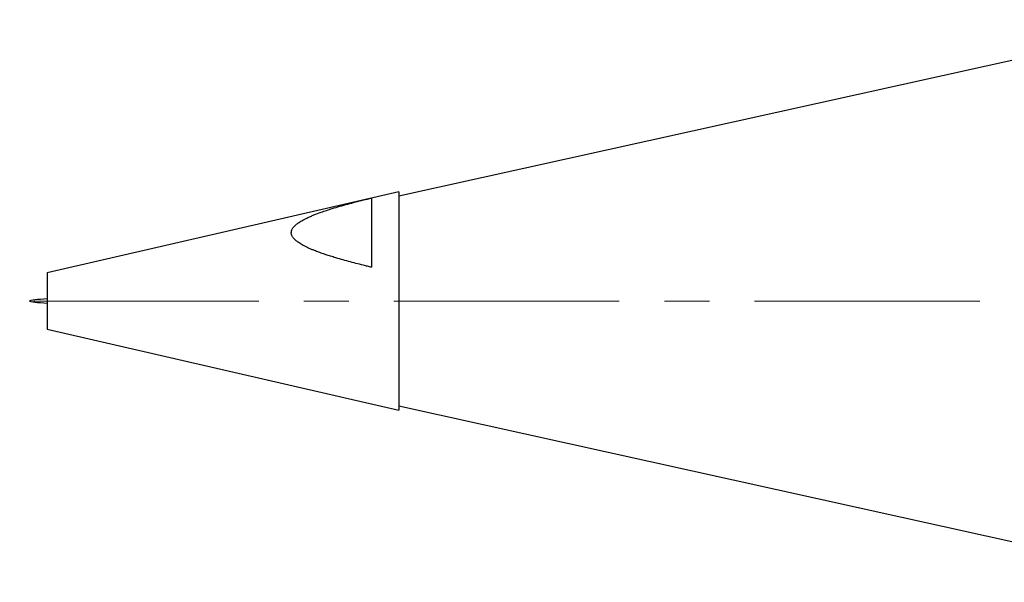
# Model space of a CAD drawing. Header units: inches. Extents: x 3 to 31.1, y 0.5 to 21.8.
# Tile 8 of 20: x 3 to 5.2, y 10.6 to 11.8. Entities that reach past the tile are written whole.
import ezdxf

# ---------------------------------------------------------------- set-up
doc = ezdxf.new("R2010")
doc.units = ezdxf.units.IN
doc.header["$MEASUREMENT"] = 0
doc.linetypes.add('CENTERX2', pattern=[0.8, 0.5, -0.1, 0.1, -0.1])

msp = doc.modelspace()

# ---------------------------------------------------------------- linework, layer by layer
at = {"color": 7, "linetype": 'Continuous', "lineweight": 25}
for p, q in [((5.6503, 11.8172), (3.882, 11.4252)), ((3.882, 11.4351), (3.102, 11.255)), ((3.882, 11.4351), (3.882, 11.0502)), ((3.822, 11.4212), (3.822, 11.2675)), ((3.102, 11.255), (3.102, 11.156)), ((3.102, 11.156), (3.102, 11.1302)), ((3.102, 11.1302), (3.882, 10.9501)), ((3.882, 11.0502), (3.882, 10.9501)), ((3.882, 10.96), (5.6503, 10.568))]:
    msp.add_line(p, q, dxfattribs=at)
at = {"color": 7, "linetype": 'CENTERX2', "lineweight": 18}
msp.add_line((11.5716, 11.1926), (3.041, 11.1926), dxfattribs=at)
at = {"color": 7, "linetype": 'Continuous', "lineweight": 25}
msp.add_open_spline([(3.822, 11.2675), (3.8189, 11.2683), (3.8127, 11.2697), (3.8011, 11.2726), (3.7872, 11.2761), (3.7709, 11.2804), (3.7548, 11.2848), (3.7406, 11.289), (3.7283, 11.2928), (3.7177, 11.2963), (3.7073, 11.2999), (3.6982, 11.3034), (3.6914, 11.3061), (3.6869, 11.308), (3.6808, 11.3107), (3.6726, 11.3146), (3.6645, 11.3192), (3.6592, 11.3228), (3.6548, 11.3261), (3.6511, 11.3294), (3.6482, 11.3328), (3.6458, 11.3362), (3.6443, 11.3397), (3.6437, 11.3432), (3.6438, 11.3467), (3.6447, 11.35), (3.6464, 11.3535), (3.649, 11.3572), (3.6526, 11.3608), (3.6567, 11.3642), (3.6611, 11.3673), (3.668, 11.3716), (3.6769, 11.3762), (3.6861, 11.3804), (3.6965, 11.3848), (3.7125, 11.3908), (3.7318, 11.3971), (3.7516, 11.403), (3.7689, 11.4078), (3.7865, 11.4125), (3.8042, 11.4169), (3.8161, 11.4198), (3.822, 11.4212)], degree=3, knots=[0, 0, 0, 0, 0.02171, 0.04342, 0.082021, 0.120631, 0.159282, 0.197952, 0.224176, 0.250412, 0.276701, 0.303016, 0.321117, 0.330172, 0.339219, 0.371165, 0.398825, 0.412738, 0.423546, 0.445351, 0.456389, 0.466101, 0.485898, 0.496043, 0.505216, 0.52398, 0.533589, 0.545036, 0.56835, 0.580198, 0.591042, 0.61284, 0.646012, 0.668311, 0.688716, 0.729623, 0.791361, 0.832659, 0.874453, 0.916269, 0.958129, 1, 1, 1, 1], dxfattribs=at)
msp.add_open_spline([(3.102, 11.1974), (3.0823, 11.1958), (3.0429, 11.1926), (3.0823, 11.1894), (3.102, 11.1878)], degree=3, dxfattribs=at)

doc.saveas('drawing.dxf')
